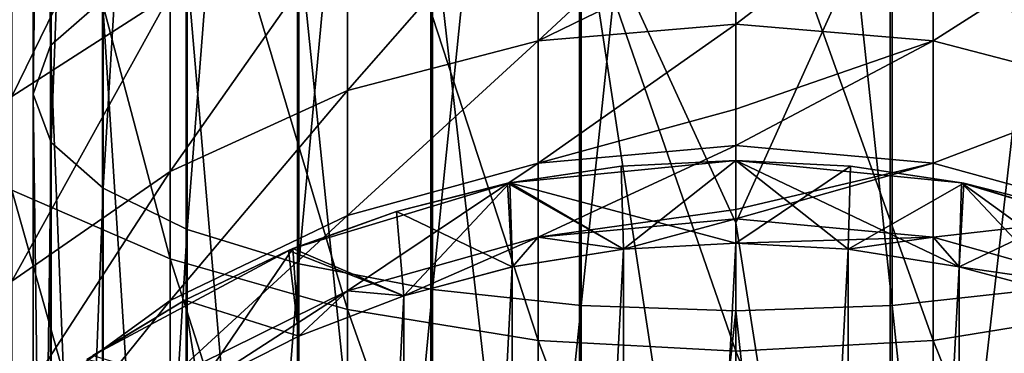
# Model space of a CAD drawing. Header units: metres. Extents: x -109 to 109, y -432 to 89.
# Tile 149 of 256: x -8.66 to 3.25, y -258.52 to -254.48. Entities that reach past the tile are written whole.
import ezdxf

# ---------------------------------------------------------------- set-up
doc = ezdxf.new("R2010")
doc.units = ezdxf.units.M
doc.layers.add('solid_506360_24502164', color=7, linetype='CONTINUOUS')
doc.layers.add('solid_506360_24502164_01', color=7, linetype='CONTINUOUS')

msp = doc.modelspace()

# ---------------------------------------------------------------- linework, layer by layer
at = {"layer": 'solid_506360_24502164'}
for points in [[(-8.289004, -237.821503, 961.474243), (-8.289004, -254.79422, 957.389832), (-8.499992, -238.243088, 963.321289)], [(-7.661542, -254.237961, 955.677856), (-8.289004, -254.79422, 957.389832), (-8.289004, -237.821503, 961.474243)], [(-8.499992, -238.243088, 963.321289), (-8.499992, -255.3797, 959.191772), (-8.283906, -238.664551, 965.167725)], [(-8.289004, -254.79422, 957.389832), (-8.499992, -255.3797, 959.191772), (-8.499992, -238.243088, 963.321289)], [(-8.499992, -255.3797, 959.191772), (-8.283906, -255.965012, 960.993103), (-8.283906, -238.664551, 965.167725)], [(-8.283906, -238.664551, 965.167725), (-8.283906, -255.965012, 960.993103), (-7.651602, -239.064697, 966.920898)], [(-8.283906, -255.965012, 960.993103), (-7.651602, -256.520721, 962.703369), (-7.651602, -239.064697, 966.920898)], [(-7.651602, -239.064697, 966.920898), (-7.651602, -256.520721, 962.703369), (-6.634851, -239.423431, 968.492554)], [(-7.651602, -256.520721, 962.703369), (-6.634851, -257.018921, 964.236633), (-6.634851, -239.423431, 968.492554)], [(-6.634851, -239.423431, 968.492554), (-6.634851, -257.018921, 964.236633), (-5.284738, -239.722717, 969.803833)], [(-6.634851, -257.018921, 964.236633), (-5.284738, -257.43457, 965.51593), (-5.284738, -239.722717, 969.803833)], [(-5.284738, -239.722717, 969.803833), (-5.284738, -257.43457, 965.51593), (-3.669097, -239.94754, 970.788879)], [(-5.284738, -257.43457, 965.51593), (-3.669097, -257.746796, 966.476868), (-3.669097, -239.94754, 970.788879)], [(-3.669097, -239.94754, 970.788879), (-3.669097, -257.746796, 966.476868), (-1.869106, -240.086594, 971.398132)], [(-3.669097, -257.746796, 966.476868), (-1.869106, -257.939911, 967.071228), (-1.869106, -240.086594, 971.398132)], [(-6.843618, -257.374176, 239.717682), (-6.843618, -250.791931, 243.690643), (-8.758043, -250.1315, 242.404602)], [(-8.758043, -256.543976, 238.534103), (-6.843618, -257.374176, 239.717682), (-8.758043, -250.1315, 242.404602)], [(-4.696142, -257.988251, 240.593109), (-4.696142, -251.280411, 244.641861), (-6.843618, -250.791931, 243.690643)], [(-6.843618, -257.374176, 239.717682), (-4.696142, -257.988251, 240.593109), (-6.843618, -250.791931, 243.690643)], [(-2.388744, -258.365234, 241.130585), (-2.388744, -251.580322, 245.225876), (-4.696142, -251.280411, 244.641861)], [(-4.696142, -257.988251, 240.593109), (-2.388744, -258.365234, 241.130585), (-4.696142, -251.280411, 244.641861)], [(-8.758043, -255.409012, 212.24617), (-8.758043, -252.604431, 216.208649), (-6.843618, -251.484451, 215.294464)], [(-6.843618, -254.174484, 211.493851), (-8.758043, -255.409012, 212.24617), (-6.843618, -251.484451, 215.294464)], [(0, -258.49234, 241.311798), (0, -251.681442, 245.422775), (-2.388744, -251.580322, 245.225876)], [(-2.388744, -258.365234, 241.130585), (0, -258.49234, 241.311798), (-2.388744, -251.580322, 245.225876)], [(2.388744, -258.365234, 241.130585), (2.388744, -251.580322, 245.225876), (0, -251.681442, 245.422775)], [(2.388744, -258.365234, 241.130585), (0, -251.681442, 245.422775), (0, -258.49234, 241.311798)], [(-4.696142, -255.33844, 206.934631), (-4.696142, -253.261353, 210.937408), (-2.388744, -252.700745, 210.595764)], [(-2.388744, -254.736359, 206.672913), (-4.696142, -255.33844, 206.934631), (-2.388744, -252.700745, 210.595764)], [(-1.891428, -252.813797, 951.294922), (-1.891428, -268.822571, 945.934021), (-3.68973, -253.008453, 951.893982)], [(-1.891428, -252.813797, 951.294922), (0, -265.226959, 947.049133), (-1.891428, -268.822571, 945.934021)], [(-3.68973, -253.008453, 951.893982), (-3.68973, -269.070129, 946.513184), (-5.302645, -253.322067, 952.859131)], [(-1.891428, -268.822571, 945.934021), (-3.68973, -269.070129, 946.513184), (-3.68973, -253.008453, 951.893982)], [(-6.843618, -256.319122, 207.360886), (-6.843618, -254.174484, 211.493851), (-4.696142, -253.261353, 210.937408)], [(-4.696142, -255.33844, 206.934631), (-6.843618, -256.319122, 207.360886), (-4.696142, -253.261353, 210.937408)], [(-5.302645, -253.322067, 952.859131), (-5.302645, -269.469025, 947.446411), (-6.649134, -253.738876, 954.141907)], [(-3.68973, -269.070129, 946.513184), (-5.302645, -269.469025, 947.446411), (-5.302645, -253.322067, 952.859131)], [(0, -253.57019, 208.604324), (0, -254.533356, 206.584671), (-2.388744, -254.736359, 206.672913)], [(-6.649134, -253.738876, 954.141907), (-6.649134, -269.999176, 948.686768), (-7.661542, -254.237961, 955.677856)], [(-5.302645, -269.469025, 947.446411), (-6.649134, -269.999176, 948.686768), (-6.649134, -253.738876, 954.141907)], [(-8.758043, -257.644989, 207.937195), (-8.758043, -255.409012, 212.24617), (-6.843618, -254.174484, 211.493851)], [(-6.843618, -256.319122, 207.360886), (-8.758043, -257.644989, 207.937195), (-6.843618, -254.174484, 211.493851)], [(-7.661542, -254.237961, 955.677856), (-7.661542, -270.633972, 950.171875), (-8.289004, -254.79422, 957.389832)], [(-6.649134, -269.999176, 948.686768), (-7.661542, -270.633972, 950.171875), (-7.661542, -254.237961, 955.677856)], [(-4.696142, -256.848267, 202.685272), (-4.696142, -255.33844, 206.934631), (-2.388744, -254.736359, 206.672913)], [(-2.388744, -256.216034, 202.508408), (-4.696142, -256.848267, 202.685272), (-2.388744, -254.736359, 206.672913)], [(-8.289004, -254.79422, 957.389832), (-8.289004, -271.341492, 951.827148), (-8.499992, -255.3797, 959.191772)], [(-7.661542, -270.633972, 950.171875), (-8.289004, -271.341492, 951.827148), (-8.289004, -254.79422, 957.389832)], [(-8.499992, -255.3797, 959.191772), (-8.499992, -272.086182, 953.569458), (-8.283906, -255.965012, 960.993103)], [(-8.289004, -271.341492, 951.827148), (-8.499992, -272.086182, 953.569458), (-8.499992, -255.3797, 959.191772)], [(-6.843618, -257.878052, 202.973328), (-6.843618, -256.319122, 207.360886), (-4.696142, -255.33844, 206.934631)], [(-4.696142, -256.848267, 202.685272), (-6.843618, -257.878052, 202.973328), (-4.696142, -255.33844, 206.934631)], [(0, -255.5616, 203.893799), (0, -256.002869, 202.448792), (-2.388744, -256.216034, 202.508408)], [(-8.499992, -272.086182, 953.569458), (-8.283906, -272.830627, 955.311157), (-8.283906, -255.965012, 960.993103)], [(-8.283906, -255.965012, 960.993103), (-8.283906, -272.830627, 955.311157), (-7.651602, -256.520721, 962.703369)], [(-4.696142, -257.76239, 198.269287), (-4.696142, -256.848267, 202.685272), (-2.388744, -256.216034, 202.508408)], [(-2.388744, -257.111908, 198.180603), (-4.696142, -257.76239, 198.269287), (-2.388744, -256.216034, 202.508408)], [(0, -256.185852, 177.800003), (-2.731376, -256.454865, 177.800003), (0, -257.185852, 177.800003)], [(-1.386683, -256.254669, 149.37735), (-2.731376, -256.454865, 177.800003), (0, -256.185852, 177.800003)], [(-1.386683, -256.254669, 149.37735), (0, -256.185852, 177.800003), (0, -256.185852, 149.37735)], [(-1.386683, -256.254669, 149.37735), (0, -256.185852, 149.37735), (-1.358809, -257.25705, 148.800003)], [(0, -256.185852, 149.37735), (0, -257.185852, 148.800003), (-1.358809, -257.25705, 148.800003)], [(-8.758043, -259.270294, 203.362793), (-8.758043, -257.644989, 207.937195), (-6.843618, -256.319122, 207.360886)], [(-6.843618, -257.878052, 202.973328), (-8.758043, -259.270294, 203.362793), (-6.843618, -256.319122, 207.360886)], [(-2.7598, -256.460541, 149.37735), (-2.731376, -256.454865, 177.800003), (-1.386683, -256.254669, 149.37735)], [(-2.7598, -256.460541, 149.37735), (-1.386683, -256.254669, 149.37735), (-1.358809, -257.25705, 148.800003)], [(-6.843618, -263.350861, 234.881378), (-6.843618, -257.374176, 239.717682), (-8.758043, -256.543976, 238.534103)], [(-8.758043, -262.366516, 233.82254), (-6.843618, -263.350861, 234.881378), (-8.758043, -256.543976, 238.534103)], [(-8.283906, -272.830627, 955.311157), (-7.651602, -273.537445, 956.964844), (-7.651602, -256.520721, 962.703369)], [(-7.651602, -256.520721, 962.703369), (-7.651602, -273.537445, 956.964844), (-6.634851, -257.018921, 964.236633)], [(-2.731376, -256.454865, 177.800003), (-5.357546, -257.251526, 177.800003), (-4.017137, -257.822083, 177.800003)], [(-4.105536, -256.801361, 149.37735), (-5.357546, -257.251526, 177.800003), (-2.731376, -256.454865, 177.800003)], [(-4.105536, -256.801361, 149.37735), (-2.731376, -256.454865, 177.800003), (-2.7598, -256.460541, 149.37735)], [(-4.105536, -256.801361, 149.37735), (-2.7598, -256.460541, 149.37735), (-2.702981, -257.46994, 148.800003)], [(-2.731376, -256.454865, 177.800003), (-4.017137, -257.822083, 177.800003), (-2.702936, -257.46994, 177.800003)], [(-2.7598, -256.460541, 149.37735), (-1.358809, -257.25705, 148.800003), (-2.702981, -257.46994, 148.800003)], [(-2.731376, -256.454865, 177.800003), (-2.702936, -257.46994, 177.800003), (-1.358826, -257.25705, 177.800003)], [(-2.731376, -256.454865, 177.800003), (-1.358826, -257.25705, 177.800003), (0, -257.185852, 177.800003)], [(-5.411264, -257.273895, 149.37735), (-5.357546, -257.251526, 177.800003), (-4.105536, -256.801361, 149.37735)], [(-5.411264, -257.273895, 149.37735), (-4.105536, -256.801361, 149.37735), (-4.017053, -257.822052, 148.800003)], [(-4.105536, -256.801361, 149.37735), (-2.702981, -257.46994, 148.800003), (-4.017053, -257.822052, 148.800003)], [(0, -256.777161, 198.926193), (0, -256.892578, 198.150711), (-2.388744, -257.111908, 198.180603)], [(-6.843618, -258.821899, 198.413727), (-6.843618, -257.878052, 202.973328), (-4.696142, -256.848267, 202.685272)], [(-4.696142, -257.76239, 198.269287), (-6.843618, -258.821899, 198.413727), (-4.696142, -256.848267, 202.685272)], [(-7.651602, -273.537445, 956.964844), (-6.634851, -274.171112, 958.447388), (-6.634851, -257.018921, 964.236633)], [(-6.634851, -257.018921, 964.236633), (-6.634851, -274.171112, 958.447388), (-5.284738, -257.43457, 965.51593)], [(-4.017221, -257.822113, 193.828369), (-4.696142, -257.76239, 198.269287), (-2.388744, -257.111908, 198.180603)], [(-2.702852, -257.46991, 193.828369), (-4.017221, -257.822113, 193.828369), (-2.388744, -257.111908, 198.180603)], [(-1.35887, -257.25705, 193.828369), (-2.702852, -257.46991, 193.828369), (-2.388744, -257.111908, 198.180603)], [(-5.357546, -257.251526, 177.800003), (-7.777836, -258.545166, 177.800003), (-6.5, -258.927521, 177.800003)], [(-6.663524, -257.873352, 149.37735), (-7.777836, -258.545166, 177.800003), (-5.357546, -257.251526, 177.800003)], [(-6.663524, -257.873352, 149.37735), (-5.357546, -257.251526, 177.800003), (-5.411264, -257.273895, 149.37735)], [(-6.663524, -257.873352, 149.37735), (-5.411264, -257.273895, 149.37735), (-5.287559, -258.309753, 148.800003)], [(-5.357546, -257.251526, 177.800003), (-6.5, -258.927521, 177.800003), (-5.287612, -258.309784, 177.800003)], [(-5.411264, -257.273895, 149.37735), (-4.017053, -257.822052, 148.800003), (-5.287559, -258.309753, 148.800003)], [(-5.357546, -257.251526, 177.800003), (-5.287612, -258.309784, 177.800003), (-4.017137, -257.822083, 177.800003)], [(-2.702981, -282.901733, 148.800003), (-2.702981, -257.46994, 148.800003), (-1.358809, -257.25705, 148.800003)], [(-1.358809, -283.114624, 148.800003), (-2.702981, -282.901733, 148.800003), (-1.358809, -257.25705, 148.800003)], [(-2.702936, -257.46994, 177.800003), (-2.702852, -257.46991, 193.828369), (-1.35887, -257.25705, 193.828369)], [(-1.358826, -257.25705, 177.800003), (-2.702936, -257.46994, 177.800003), (-1.35887, -257.25705, 193.828369)], [(-1.358826, -257.25705, 177.800003), (-1.35887, -257.25705, 193.828369), (0, -257.185852, 193.828369)], [(0, -257.185852, 177.800003), (-1.358826, -257.25705, 177.800003), (0, -257.185852, 193.828369)], [(-4.696142, -264.078949, 235.664536), (-4.696142, -257.988251, 240.593109), (-6.843618, -257.374176, 239.717682)], [(-6.843618, -263.350861, 234.881378), (-4.696142, -264.078949, 235.664536), (-6.843618, -257.374176, 239.717682)], [(-6.634851, -274.171112, 958.447388), (-5.284738, -274.699799, 959.684326), (-5.284738, -257.43457, 965.51593)], [(-5.284738, -257.43457, 965.51593), (-5.284738, -274.699799, 959.684326), (-3.669097, -257.746796, 966.476868)], [(-4.017137, -257.822083, 177.800003), (-4.017221, -257.822113, 193.828369), (-2.702852, -257.46991, 193.828369)], [(-2.702936, -257.46994, 177.800003), (-4.017137, -257.822083, 177.800003), (-2.702852, -257.46991, 193.828369)], [(-4.017053, -282.549622, 148.800003), (-4.017053, -257.822052, 148.800003), (-2.702981, -257.46994, 148.800003)], [(-2.702981, -282.901733, 148.800003), (-4.017053, -282.549622, 148.800003), (-2.702981, -257.46994, 148.800003)], [(-6.5, -258.927521, 193.828369), (-6.843618, -258.821899, 198.413727), (-4.696142, -257.76239, 198.269287)], [(-5.287576, -258.309753, 193.828369), (-6.5, -258.927521, 193.828369), (-4.696142, -257.76239, 198.269287)], [(-4.017221, -257.822113, 193.828369), (-5.287576, -258.309753, 193.828369), (-4.696142, -257.76239, 198.269287)], [(-5.284738, -274.699799, 959.684326), (-3.669097, -275.096924, 960.613464), (-3.669097, -257.746796, 966.476868)], [(-3.669097, -257.746796, 966.476868), (-3.669097, -275.096924, 960.613464), (-1.869106, -257.939911, 967.071228)], [(-8.758043, -260.254364, 198.608994), (-8.758043, -259.270294, 203.362793), (-6.843618, -257.878052, 202.973328)], [(-6.843618, -258.821899, 198.413727), (-8.758043, -260.254364, 198.608994), (-6.843618, -257.878052, 202.973328)], [(-7.850282, -258.593903, 149.37735), (-7.777836, -258.545166, 177.800003), (-6.663524, -257.873352, 149.37735)], [(-7.850282, -258.593903, 149.37735), (-6.663524, -257.873352, 149.37735), (-6.500101, -258.927582, 148.800003)], [(-6.663524, -257.873352, 149.37735), (-5.287559, -258.309753, 148.800003), (-6.500101, -258.927582, 148.800003)], [(-4.017137, -257.822083, 177.800003), (-5.287612, -258.309784, 177.800003), (-4.017221, -257.822113, 193.828369)], [(-5.287612, -258.309784, 177.800003), (-5.287576, -258.309753, 193.828369), (-4.017221, -257.822113, 193.828369)], [(-5.287559, -282.06192, 148.800003), (-5.287559, -258.309753, 148.800003), (-4.017053, -257.822052, 148.800003)], [(-4.017053, -282.549622, 148.800003), (-5.287559, -282.06192, 148.800003), (-4.017053, -257.822052, 148.800003)], [(-2.388744, -264.52594, 236.14537), (-2.388744, -258.365234, 241.130585), (-4.696142, -257.988251, 240.593109)], [(-4.696142, -264.078949, 235.664536), (-2.388744, -264.52594, 236.14537), (-4.696142, -257.988251, 240.593109)], [(-3.669097, -275.096924, 960.613464), (-1.869106, -275.34256, 961.188171), (-1.869106, -257.939911, 967.071228)], [(-6.500101, -281.444122, 148.800003), (-6.500101, -258.927582, 148.800003), (-5.287559, -258.309753, 148.800003)], [(-5.287559, -282.06192, 148.800003), (-6.500101, -281.444122, 148.800003), (-5.287559, -258.309753, 148.800003)], [(-6.5, -258.927521, 177.800003), (-6.5, -258.927521, 193.828369), (-5.287576, -258.309753, 193.828369)], [(-5.287612, -258.309784, 177.800003), (-6.5, -258.927521, 177.800003), (-5.287576, -258.309753, 193.828369)], [(0, -264.676666, 236.30748), (0, -258.49234, 241.311798), (-2.388744, -258.365234, 241.130585)], [(-2.388744, -264.52594, 236.14537), (0, -264.676666, 236.30748), (-2.388744, -258.365234, 241.130585)], [(2.388744, -264.52594, 236.14537), (2.388744, -258.365234, 241.130585), (0, -258.49234, 241.311798)], [(2.388744, -264.52594, 236.14537), (0, -258.49234, 241.311798), (0, -264.676666, 236.30748)]]:
    msp.add_3dface(points, dxfattribs=at)
at = {"layer": 'solid_506360_24502164_01'}
for points in [[(1.891428, -240.085541, 971.393188), (3.68973, -257.743774, 966.467407), (3.68973, -239.945389, 970.779236)], [(-1.869106, -240.086594, 971.398132), (-1.869106, -257.939911, 967.071228), (0, -240.132996, 971.601074)], [(-1.869106, -257.939911, 967.071228), (0, -258.004303, 967.269165), (0, -240.132996, 971.601074)], [(0, -240.132996, 971.601074), (1.891428, -257.938416, 967.066406), (1.891428, -240.085541, 971.393188)], [(0, -240.132996, 971.601074), (0, -258.004303, 967.269165), (1.891428, -257.938416, 967.066406)], [(1.891428, -240.085541, 971.393188), (1.891428, -257.938416, 967.066406), (3.68973, -257.743774, 966.467407)], [(-1.891428, -252.813797, 951.294922), (0, -248.530273, 952.248657), (0, -256.937988, 949.8396)], [(0, -256.937988, 949.8396), (0, -248.530273, 952.248657), (1.869106, -252.812302, 951.2901)], [(4.696142, -257.988251, 240.593109), (4.696142, -251.280411, 244.641861), (2.388744, -251.580322, 245.225876)], [(2.388744, -258.365234, 241.130585), (4.696142, -257.988251, 240.593109), (2.388744, -251.580322, 245.225876)], [(-2.388744, -254.736359, 206.672913), (-2.388744, -252.700745, 210.595764), (0, -252.511719, 210.480576)], [(0, -253.57019, 208.604324), (-2.388744, -254.736359, 206.672913), (0, -252.511719, 210.480576)], [(2.388744, -252.700745, 210.595764), (0, -254.533356, 206.584671), (0, -253.57019, 208.604324)], [(2.388744, -254.736359, 206.672913), (0, -254.533356, 206.584671), (2.388744, -252.700745, 210.595764)], [(2.388744, -254.736359, 206.672913), (2.388744, -252.700745, 210.595764), (4.696142, -253.261353, 210.937408)], [(-1.891428, -252.813797, 951.294922), (0, -256.937988, 949.8396), (0, -265.226959, 947.049133)], [(0, -256.937988, 949.8396), (1.869106, -252.812302, 951.2901), (1.869106, -268.820648, 945.929321)], [(3.669097, -253.005432, 951.884521), (1.869106, -268.820648, 945.929321), (1.869106, -252.812302, 951.2901)], [(3.669097, -253.005432, 951.884521), (3.669097, -269.066284, 946.504089), (1.869106, -268.820648, 945.929321)], [(4.696142, -255.33844, 206.934631), (2.388744, -254.736359, 206.672913), (4.696142, -253.261353, 210.937408)], [(-2.388744, -256.216034, 202.508408), (-2.388744, -254.736359, 206.672913), (0, -254.533356, 206.584671)], [(0, -255.5616, 203.893799), (-2.388744, -256.216034, 202.508408), (0, -254.533356, 206.584671)], [(2.388744, -254.736359, 206.672913), (0, -255.5616, 203.893799), (0, -254.533356, 206.584671)], [(2.388744, -254.736359, 206.672913), (0, -256.002869, 202.448792), (0, -255.5616, 203.893799)], [(2.388744, -256.216034, 202.508408), (0, -256.002869, 202.448792), (2.388744, -254.736359, 206.672913)], [(2.388744, -256.216034, 202.508408), (2.388744, -254.736359, 206.672913), (4.696142, -255.33844, 206.934631)], [(4.696142, -256.848267, 202.685272), (2.388744, -256.216034, 202.508408), (4.696142, -255.33844, 206.934631)], [(-2.388744, -257.111908, 198.180603), (-2.388744, -256.216034, 202.508408), (0, -256.002869, 202.448792)], [(0, -256.777161, 198.926193), (-2.388744, -257.111908, 198.180603), (0, -256.002869, 202.448792)], [(2.388744, -256.216034, 202.508408), (0, -256.777161, 198.926193), (0, -256.002869, 202.448792)], [(0, -256.185852, 177.800003), (0, -257.185852, 177.800003), (1.358826, -257.25705, 177.800003)], [(0, -256.185852, 177.800003), (1.358826, -257.25705, 177.800003), (2.702936, -257.46994, 177.800003)], [(2.731376, -256.454865, 177.800003), (0, -256.185852, 177.800003), (2.702936, -257.46994, 177.800003)], [(0, -256.185852, 149.37735), (0, -256.185852, 177.800003), (2.731376, -256.454865, 177.800003)], [(0, -256.185852, 149.37735), (2.731376, -256.454865, 177.800003), (1.386683, -256.254669, 149.37735)], [(0, -256.185852, 149.37735), (1.386683, -256.254669, 149.37735), (0, -257.185852, 148.800003)], [(2.388744, -256.216034, 202.508408), (0, -256.892578, 198.150711), (0, -256.777161, 198.926193)], [(2.388744, -257.111908, 198.180603), (0, -256.892578, 198.150711), (2.388744, -256.216034, 202.508408)], [(2.388744, -257.111908, 198.180603), (2.388744, -256.216034, 202.508408), (4.696142, -256.848267, 202.685272)], [(1.386683, -256.254669, 149.37735), (1.358809, -257.25705, 148.800003), (0, -257.185852, 148.800003)], [(1.386683, -256.254669, 149.37735), (2.7598, -256.460541, 149.37735), (1.358809, -257.25705, 148.800003)], [(1.386683, -256.254669, 149.37735), (2.731376, -256.454865, 177.800003), (2.7598, -256.460541, 149.37735)], [(2.7598, -256.460541, 149.37735), (2.702981, -257.46994, 148.800003), (1.358809, -257.25705, 148.800003)], [(2.731376, -256.454865, 177.800003), (2.702936, -257.46994, 177.800003), (4.017137, -257.822083, 177.800003)], [(2.7598, -256.460541, 149.37735), (4.105536, -256.801361, 149.37735), (2.702981, -257.46994, 148.800003)], [(2.731376, -256.454865, 177.800003), (4.017137, -257.822083, 177.800003), (5.287612, -258.309784, 177.800003)], [(5.357546, -257.251526, 177.800003), (2.731376, -256.454865, 177.800003), (5.287612, -258.309784, 177.800003)], [(2.7598, -256.460541, 149.37735), (2.731376, -256.454865, 177.800003), (5.357546, -257.251526, 177.800003)], [(2.7598, -256.460541, 149.37735), (5.357546, -257.251526, 177.800003), (4.105536, -256.801361, 149.37735)], [(4.105536, -256.801361, 149.37735), (4.017053, -257.822052, 148.800003), (2.702981, -257.46994, 148.800003)], [(-1.35887, -257.25705, 193.828369), (-2.388744, -257.111908, 198.180603), (0, -256.892578, 198.150711)], [(0, -257.185852, 193.828369), (-1.35887, -257.25705, 193.828369), (0, -256.892578, 198.150711)], [(2.388744, -257.111908, 198.180603), (0, -257.185852, 193.828369), (0, -256.892578, 198.150711)], [(4.696142, -257.76239, 198.269287), (2.388744, -257.111908, 198.180603), (4.696142, -256.848267, 202.685272)], [(0, -265.226959, 947.049133), (0, -256.937988, 949.8396), (1.869106, -268.820648, 945.929321)], [(1.35887, -257.25705, 193.828369), (0, -257.185852, 193.828369), (2.388744, -257.111908, 198.180603)], [(2.702852, -257.46991, 193.828369), (1.35887, -257.25705, 193.828369), (2.388744, -257.111908, 198.180603)], [(2.702852, -257.46991, 193.828369), (2.388744, -257.111908, 198.180603), (4.696142, -257.76239, 198.269287)], [(-1.358809, -283.114624, 148.800003), (-1.358809, -257.25705, 148.800003), (0, -257.185852, 148.800003)], [(0, -283.185852, 148.800003), (-1.358809, -283.114624, 148.800003), (0, -257.185852, 148.800003)], [(0, -257.185852, 177.800003), (0, -257.185852, 193.828369), (1.35887, -257.25705, 193.828369)], [(1.358826, -257.25705, 177.800003), (0, -257.185852, 177.800003), (1.35887, -257.25705, 193.828369)], [(0, -283.185852, 148.800003), (0, -257.185852, 148.800003), (1.358809, -257.25705, 148.800003)], [(1.358809, -283.114624, 148.800003), (0, -283.185852, 148.800003), (1.358809, -257.25705, 148.800003)], [(1.358809, -283.114624, 148.800003), (1.358809, -257.25705, 148.800003), (2.702981, -257.46994, 148.800003)], [(1.358826, -257.25705, 177.800003), (1.35887, -257.25705, 193.828369), (2.702852, -257.46991, 193.828369)], [(2.702936, -257.46994, 177.800003), (1.358826, -257.25705, 177.800003), (2.702852, -257.46991, 193.828369)], [(2.702981, -282.901733, 148.800003), (1.358809, -283.114624, 148.800003), (2.702981, -257.46994, 148.800003)], [(4.017221, -257.822113, 193.828369), (2.702852, -257.46991, 193.828369), (4.696142, -257.76239, 198.269287)], [(2.702936, -257.46994, 177.800003), (2.702852, -257.46991, 193.828369), (4.017221, -257.822113, 193.828369)], [(4.017137, -257.822083, 177.800003), (2.702936, -257.46994, 177.800003), (4.017221, -257.822113, 193.828369)], [(2.702981, -282.901733, 148.800003), (2.702981, -257.46994, 148.800003), (4.017053, -257.822052, 148.800003)], [(1.891428, -257.938416, 967.066406), (3.68973, -275.093079, 960.604309), (3.68973, -257.743774, 966.467407)], [(4.017053, -282.549622, 148.800003), (2.702981, -282.901733, 148.800003), (4.017053, -257.822052, 148.800003)], [(-1.869106, -257.939911, 967.071228), (-1.869106, -275.34256, 961.188171), (0, -258.004303, 967.269165)], [(0, -258.004303, 967.269165), (1.891428, -275.340637, 961.183472), (1.891428, -257.938416, 967.066406)], [(1.891428, -257.938416, 967.066406), (1.891428, -275.340637, 961.183472), (3.68973, -275.093079, 960.604309)], [(4.696142, -264.078949, 235.664536), (4.696142, -257.988251, 240.593109), (2.388744, -258.365234, 241.130585)], [(-1.869106, -275.34256, 961.188171), (0, -275.424469, 961.379517), (0, -258.004303, 967.269165)], [(0, -258.004303, 967.269165), (0, -275.424469, 961.379517), (1.891428, -275.340637, 961.183472)], [(2.388744, -264.52594, 236.14537), (4.696142, -264.078949, 235.664536), (2.388744, -258.365234, 241.130585)]]:
    msp.add_3dface(points, dxfattribs=at)

doc.saveas('drawing.dxf')
